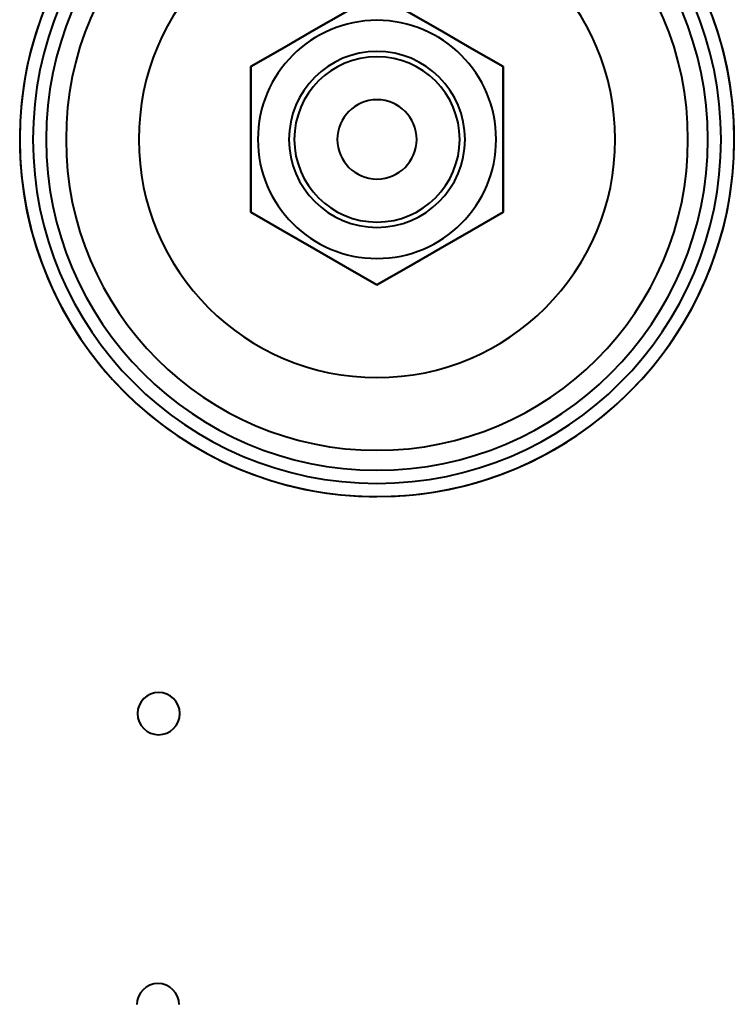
# Model space of a CAD drawing. Header units: millimetres. Extents: x -1110 to 1388, y -120 to 1267.
# Tile 46 of 88: x -310 to -256, y 530 to 605. Entities that reach past the tile are written whole.
import ezdxf

# ---------------------------------------------------------------- set-up
doc = ezdxf.new("R2010")
doc.units = ezdxf.units.MM
doc.layers.add('G-IMPT', color=8, linetype='Continuous', lineweight=40)

# ---------------------------------------------------------------- blocks, each defined once
blk = doc.blocks.new('NEXA 1000 CALQUES_dwg-755156-Droite')
at = {"layer": 'G-IMPT', "flags": 128}
for points in [[(-308.165, 605.556), (-308.536, 604.542), (-308.866, 603.514), (-309.155, 602.473), (-309.402, 601.422), (-309.607, 600.361), (-309.769, 599.294), (-309.889, 598.22), (-309.965, 597.143), (-309.998, 596.064), (-309.988, 594.984), (-309.935, 593.905), (-309.839, 592.83), (-309.7, 591.759), (-309.518, 590.694), (-309.294, 589.638), (-309.028, 588.591), (-308.72, 587.556), (-308.37, 586.534), (-307.981, 585.527), (-307.551, 584.536), (-307.082, 583.564), (-306.575, 582.61), (-306.029, 581.678), (-305.447, 580.768), (-304.829, 579.883), (-304.177, 579.023), (-303.49, 578.189), (-302.77, 577.384), (-302.019, 576.608), (-301.238, 575.863), (-300.427, 575.149), (-299.588, 574.469), (-298.723, 573.823), (-297.833, 573.211), (-296.919, 572.636), (-295.982, 572.098), (-295.025, 571.598), (-294.049, 571.136), (-293.055, 570.714), (-292.045, 570.332), (-291.02, 569.991), (-289.983, 569.691), (-288.934, 569.432), (-287.876, 569.216), (-286.81, 569.043), (-285.738, 568.912), (-284.662, 568.824), (-283.583, 568.779), (-283, 568.772)], [(-283, 568.772), (-281.92, 568.794), (-280.842, 568.859), (-279.768, 568.966), (-278.698, 569.117), (-277.636, 569.311), (-276.582, 569.546), (-275.538, 569.824), (-274.507, 570.143), (-273.489, 570.503), (-272.486, 570.904), (-271.5, 571.344), (-270.532, 571.823), (-269.584, 572.341), (-268.658, 572.896), (-267.755, 573.488), (-266.876, 574.116), (-266.023, 574.778), (-265.197, 575.474), (-264.399, 576.202), (-263.631, 576.961), (-262.895, 577.751), (-262.19, 578.569), (-261.519, 579.415), (-260.882, 580.287), (-260.28, 581.184), (-259.715, 582.104), (-259.187, 583.046), (-258.697, 584.009), (-258.246, 584.99), (-257.835, 585.989), (-257.464, 587.003), (-257.134, 588.031), (-256.845, 589.072), (-256.598, 590.123), (-256.393, 591.183), (-256.231, 592.251), (-256.111, 593.324), (-256.035, 594.401), (-256.002, 595.481), (-256.012, 596.561), (-256.065, 597.639), (-256.161, 598.715), (-256.3, 599.786), (-256.482, 600.85), (-256.706, 601.907), (-256.972, 602.953), (-257.28, 603.988), (-257.63, 605.01)], [(-283, 606.772), (-285.382, 605.397), (-287.763, 604.022), (-290.145, 602.647), (-292.526, 601.272)], [(-283, 606.772), (-285.382, 605.397), (-287.763, 604.022), (-290.145, 602.647), (-292.526, 601.272)], [(-292.526, 601.272), (-290.145, 602.647), (-287.763, 604.022), (-285.382, 605.397), (-283, 606.772)], [(-292.526, 601.272), (-290.145, 602.647), (-287.763, 604.022), (-285.382, 605.397), (-283, 606.772)], [(-283, 606.772), (-285.382, 605.397), (-287.763, 604.022), (-290.145, 602.647), (-292.526, 601.272)], [(-283, 606.772), (-285.382, 605.397), (-287.763, 604.022), (-290.145, 602.647), (-292.526, 601.272)], [(-292.526, 601.272), (-290.145, 602.647), (-287.763, 604.022), (-285.382, 605.397), (-283, 606.772)], [(-292.526, 601.272), (-290.145, 602.647), (-287.763, 604.022), (-285.382, 605.397), (-283, 606.772)], [(-273.474, 601.272), (-275.855, 602.647), (-278.237, 604.022), (-280.618, 605.397), (-283, 606.772)], [(-273.474, 601.272), (-275.855, 602.647), (-278.237, 604.022), (-280.618, 605.397), (-283, 606.772)], [(-283, 606.772), (-280.618, 605.397), (-278.237, 604.022), (-275.855, 602.647), (-273.474, 601.272)], [(-283, 606.772), (-280.618, 605.397), (-278.237, 604.022), (-275.855, 602.647), (-273.474, 601.272)], [(-273.474, 601.272), (-275.855, 602.647), (-278.237, 604.022), (-280.618, 605.397), (-283, 606.772)], [(-273.474, 601.272), (-275.855, 602.647), (-278.237, 604.022), (-280.618, 605.397), (-283, 606.772)], [(-283, 606.772), (-280.618, 605.397), (-278.237, 604.022), (-275.855, 602.647), (-273.474, 601.272)], [(-283, 606.772), (-280.618, 605.397), (-278.237, 604.022), (-275.855, 602.647), (-273.474, 601.272)], [(-292.526, 601.272), (-292.526, 598.522), (-292.526, 595.772), (-292.526, 593.022), (-292.526, 590.272)], [(-292.526, 601.272), (-292.526, 598.522), (-292.526, 595.772), (-292.526, 593.022), (-292.526, 590.272)], [(-292.526, 590.272), (-292.526, 593.022), (-292.526, 595.772), (-292.526, 598.522), (-292.526, 601.272)], [(-292.526, 590.272), (-292.526, 593.022), (-292.526, 595.772), (-292.526, 598.522), (-292.526, 601.272)], [(-292.526, 601.272), (-292.526, 598.522), (-292.526, 595.772), (-292.526, 593.022), (-292.526, 590.272)], [(-292.526, 590.272), (-292.526, 593.022), (-292.526, 595.772), (-292.526, 598.522), (-292.526, 601.272)], [(-292.526, 601.272), (-292.526, 598.522), (-292.526, 595.772), (-292.526, 593.022), (-292.526, 590.272)], [(-292.526, 590.272), (-292.526, 593.022), (-292.526, 595.772), (-292.526, 598.522), (-292.526, 601.272)], [(-273.474, 590.272), (-273.474, 593.022), (-273.474, 595.772), (-273.474, 598.522), (-273.474, 601.272)], [(-273.474, 590.272), (-273.474, 593.022), (-273.474, 595.772), (-273.474, 598.522), (-273.474, 601.272)], [(-273.474, 601.272), (-273.474, 598.522), (-273.474, 595.772), (-273.474, 593.022), (-273.474, 590.272)], [(-273.474, 601.272), (-273.474, 598.522), (-273.474, 595.772), (-273.474, 593.022), (-273.474, 590.272)], [(-273.474, 590.272), (-273.474, 593.022), (-273.474, 595.772), (-273.474, 598.522), (-273.474, 601.272)], [(-273.474, 590.272), (-273.474, 593.022), (-273.474, 595.772), (-273.474, 598.522), (-273.474, 601.272)], [(-273.474, 601.272), (-273.474, 598.522), (-273.474, 595.772), (-273.474, 593.022), (-273.474, 590.272)], [(-273.474, 601.272), (-273.474, 598.522), (-273.474, 595.772), (-273.474, 593.022), (-273.474, 590.272)], [(-292.526, 590.272), (-290.145, 588.897), (-287.763, 587.522), (-285.382, 586.147), (-283, 584.772)], [(-292.526, 590.272), (-290.145, 588.897), (-287.763, 587.522), (-285.382, 586.147), (-283, 584.772)], [(-283, 584.772), (-285.382, 586.147), (-287.763, 587.522), (-290.145, 588.897), (-292.526, 590.272)], [(-283, 584.772), (-285.382, 586.147), (-287.763, 587.522), (-290.145, 588.897), (-292.526, 590.272)], [(-292.526, 590.272), (-290.145, 588.897), (-287.763, 587.522), (-285.382, 586.147), (-283, 584.772)], [(-292.526, 590.272), (-290.145, 588.897), (-287.763, 587.522), (-285.382, 586.147), (-283, 584.772)], [(-283, 584.772), (-285.382, 586.147), (-287.763, 587.522), (-290.145, 588.897), (-292.526, 590.272)], [(-283, 584.772), (-285.382, 586.147), (-287.763, 587.522), (-290.145, 588.897), (-292.526, 590.272)], [(-283, 584.772), (-280.618, 586.147), (-278.237, 587.522), (-275.855, 588.897), (-273.474, 590.272)], [(-283, 584.772), (-280.618, 586.147), (-278.237, 587.522), (-275.855, 588.897), (-273.474, 590.272)], [(-273.474, 590.272), (-275.855, 588.897), (-278.237, 587.522), (-280.618, 586.147), (-283, 584.772)], [(-273.474, 590.272), (-275.855, 588.897), (-278.237, 587.522), (-280.618, 586.147), (-283, 584.772)], [(-283, 584.772), (-280.618, 586.147), (-278.237, 587.522), (-275.855, 588.897), (-273.474, 590.272)], [(-283, 584.772), (-280.618, 586.147), (-278.237, 587.522), (-275.855, 588.897), (-273.474, 590.272)], [(-273.474, 590.272), (-275.855, 588.897), (-278.237, 587.522), (-280.618, 586.147), (-283, 584.772)], [(-273.474, 590.272), (-275.855, 588.897), (-278.237, 587.522), (-280.618, 586.147), (-283, 584.772)]]:
    blk.add_lwpolyline(points, dxfattribs=at)
at = {"layer": 'G-IMPT'}
for centre, radius, start, end in [((-283, 595.772), 27, 90, 180), ((-283, 595.772), 27, 0, 180), ((-283, 595.772), 27, 90, 270), ((-283, 595.772), 27, 0, 180), ((-283, 595.772), 27, 360, 180), ((-283, 595.772), 27, 0, 180), ((-283, 595.772), 27, 90, 180), ((-283, 595.772), 27, 90, 270), ((-283, 595.772), 27, 360, 90), ((-283, 595.772), 27, 270, 90), ((-283, 595.772), 27, 270, 90), ((-283, 595.772), 27, 270, 90), ((-283, 595.772), 26, 90, 180), ((-283, 595.772), 26, 0, 180), ((-283, 595.772), 26, 90, 180), ((-283, 595.772), 26, 0, 180), ((-283, 595.772), 26, 270, 90), ((-283, 595.772), 26, 270, 90), ((-283, 595.772), 25, 0, 180), ((-283, 595.772), 25, 0, 180), ((-283, 595.772), 25, 360, 180), ((-283, 595.772), 25, 0, 180), ((-283, 595.772), 23.5, 0, 180), ((-283, 595.772), 23.5, 360, 180), ((-283, 595.772), 23.5, 0, 180), ((-283, 595.772), 23.5, 360, 180), ((-283, 595.772), 18, 0, 180), ((-283, 595.772), 18, 360, 180), ((-283, 595.772), 18, 0, 180), ((-283, 595.772), 18, 0, 180), ((-283, 595.772), 18, 90, 270), ((-283, 595.772), 18, 360, 180), ((-283, 595.772), 18, 0, 180), ((-283, 595.772), 18, 90, 270), ((-283, 595.772), 18, 270, 90), ((-283, 595.772), 18, 270, 90), ((-283, 595.772), 9, 0, 180), ((-283, 595.772), 9, 90, 180), ((-283, 595.772), 9, 270, 90), ((-283, 595.772), 6.65, 360, 180), ((-283, 595.772), 6.65, 0, 180), ((-283, 595.772), 6.65, 360, 180), ((-283, 595.772), 6.65, 360, 180), ((-283, 595.772), 6.25, 90, 270), ((-283, 595.772), 6.25, 0, 180), ((-283, 595.772), 6.25, 360, 180), ((-283, 595.772), 6.25, 360, 180), ((-283, 595.772), 6.25, 360, 180), ((-283, 595.772), 6.25, 0, 180), ((-283, 595.772), 6.25, 360, 180), ((-283, 595.772), 6.25, 90, 270), ((-283, 595.772), 6.25, 270, 90), ((-283, 595.772), 6.25, 270, 90), ((-283, 595.772), 3, 90, 180), ((-283, 595.772), 3, 360, 180), ((-283, 595.772), 3, 0, 180), ((-283, 595.772), 3, 360, 180), ((-283, 595.772), 3, 270, 90), ((-283, 595.772), 27, 180, 270), ((-283, 595.772), 27, 180, 360), ((-283, 595.772), 27, 180, 0), ((-283, 595.772), 27, 180, 0), ((-283, 595.772), 27, 180, 360), ((-283, 595.772), 27, 180, 270), ((-283, 595.772), 26, 180, 270), ((-283, 595.772), 26, 180, 360), ((-283, 595.772), 26, 180, 270), ((-283, 595.772), 26, 180, 360), ((-283, 595.772), 25, 180, 0), ((-283, 595.772), 25, 180, 360), ((-283, 595.772), 25, 180, 0), ((-283, 595.772), 25, 180, 0), ((-283, 595.772), 23.5, 180, 0), ((-283, 595.772), 23.5, 180, 0), ((-283, 595.772), 23.5, 180, 360), ((-283, 595.772), 23.5, 180, 360), ((-283, 595.772), 18, 180, 0), ((-283, 595.772), 18, 180, 0), ((-283, 595.772), 18, 180, 360), ((-283, 595.772), 18, 180, 0), ((-283, 595.772), 18, 180, 270), ((-283, 595.772), 18, 180, 270), ((-283, 595.772), 9, 180, 0), ((-283, 595.772), 9, 180, 270), ((-283, 595.772), 6.65, 180, 360), ((-283, 595.772), 6.65, 180, 360), ((-283, 595.772), 6.65, 180, 0), ((-283, 595.772), 6.65, 180, 360), ((-283, 595.772), 6.25, 180, 270), ((-283, 595.772), 6.25, 180, 270), ((-283, 595.772), 6.25, 180, 360), ((-283, 595.772), 6.25, 180, 0), ((-283, 595.772), 6.25, 180, 0), ((-283, 595.772), 6.25, 180, 360), ((-283, 595.772), 3, 180, 270), ((-283, 595.772), 3, 180, 0), ((-283, 595.772), 3, 180, 360), ((-283, 595.772), 3, 180, 360), ((-283, 595.772), 27, 270, 0), ((-283, 595.772), 18, 270, 0), ((-283, 595.772), 18, 270, 360), ((-283, 595.772), 6.25, 270, 0), ((-283, 595.772), 6.25, 270, 0), ((-299.5, 552.372), 1.6, 0, 180), ((-299.5, 552.372), 1.6, 0, 180), ((-299.5, 552.372), 1.6, 0, 180), ((-299.5, 552.372), 1.6, 0, 180), ((-299.5, 552.372), 1.6, 180, 360), ((-299.5, 552.372), 1.6, 180, 0), ((-299.5, 552.372), 1.6, 180, 0), ((-299.5, 552.372), 1.6, 180, 360), ((-299.55, 530.372), 1.6, 0, 180), ((-299.55, 530.372), 1.6, 0, 180), ((-299.55, 530.372), 1.6, 0, 180), ((-299.55, 530.372), 1.6, 0, 180)]:
    blk.add_arc(centre, radius, start, end, dxfattribs=at)

msp = doc.modelspace()

# ---------------------------------------------------------------- block references
at = {"layer": 'G-IMPT'}
msp.add_blockref('NEXA 1000 CALQUES_dwg-755156-Droite', (0, 0), dxfattribs=at)

doc.saveas('drawing.dxf')
